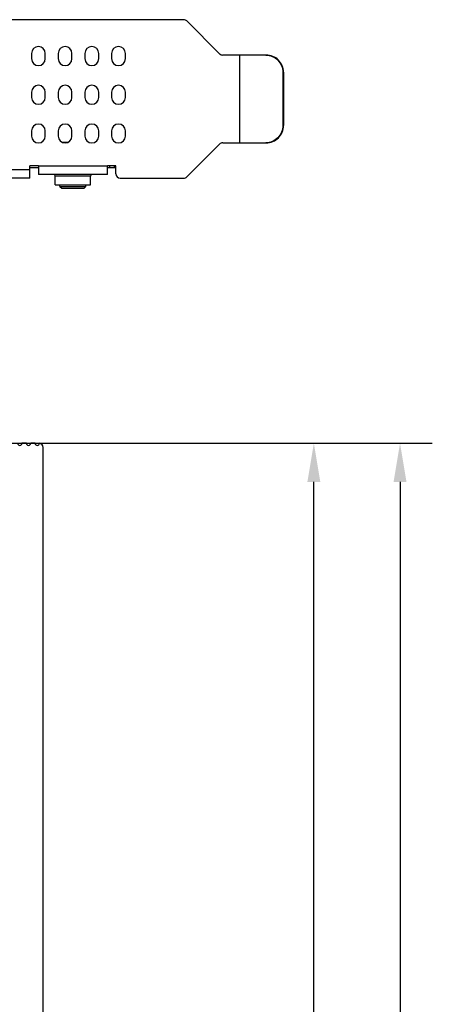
# Model space of a CAD drawing. Header units: millimetres. Extents: x 137 to 398, y 52 to 260.
# Tile 15 of 16: x 254 to 286, y 183 to 260. Entities that reach past the tile are written whole.
import ezdxf

# ---------------------------------------------------------------- set-up
doc = ezdxf.new("R2010")
doc.units = ezdxf.units.MM
doc.header["$LTSCALE"] = 23.1
doc.header["$PDMODE"] = 3
doc.header["$PDSIZE"] = 8
doc.layers.get('0').update_dxf_attribs({"linetype": 'CONTINUOUS'})
doc.layers.get('Defpoints').update_dxf_attribs({"linetype": 'CONTINUOUS'})
doc.layers.add('20_ALL_FEATURES', color=7, linetype='CONTINUOUS')
doc.layers.add('51__DRAFT_DIMS', color=7, linetype='CONTINUOUS')
doc.styles.get("Standard").update_dxf_attribs({"font": 'simfang.ttf'})
doc.dimstyles.new('DIMSTYLE_2', dxfattribs={"dimtxt": 3, "dimasz": 3, "dimexe": 2.5, "dimexo": 0.5, "dimgap": 0.75, "dimtad": 1, "dimdec": 1, "dimlfac": 1.5, "dimdsep": 46, "dimtxsty": 'STANDARD', "dimblk": '_FILLED', "dimblk1": '_FILLED', "dimblk2": '_FILLED', "dimcen": 0.09, "dimclrt": 3, "dimazin": 2, "dimtp": 0.5, "dimtm": 0.5, "dimtfac": 1, "dimtdec": 1, "dimtofl": 0, "dimtmove": 0, "dimatfit": 3, "dimldrblk": '_FILLED', "dimfxl": 1, "dimtolj": 1, "dimarcsym": 0})

# ---------------------------------------------------------------- blocks, each defined once
blk = doc.blocks.new('_FILLED')
at = {"color": 0, "linetype": 'ByBlock'}
blk.add_solid([(0, 0), (-1, 0.167), (-1, -0.167)], dxfattribs=at)
blk = doc.blocks.new('*D18')
at = {"layer": '51__DRAFT_DIMS', "color": 0, "lineweight": -2}
for p, q in [((251.38, 226.721), (285.536, 226.721)), ((283.036, 223.721), (283.036, 109.067)), ((193.985, 106.067), (285.536, 106.067))]:
    blk.add_line(p, q, dxfattribs=at)
at = {"layer": 'Defpoints', "color": 0}
for p in [(250.88, 226.721), (193.485, 106.067), (283.036, 106.067)]:
    blk.add_point(p, dxfattribs=at)
at = {"layer": '51__DRAFT_DIMS', "color": 0, "linetype": 'ByBlock', "lineweight": -2, "xscale": 3, "yscale": 3, "zscale": 3}
for p, rotation in [((283.036, 226.721), 89.99999421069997), ((283.036, 106.067), 269.9999942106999)]:
    blk.add_blockref('_FILLED', p, dxfattribs=dict(at, rotation=rotation))
at = {"layer": '51__DRAFT_DIMS', "color": 3, "insert": (278.286, 166.388), "char_height": 3, "attachment_point": 2, "rotation": 89.99999, "line_spacing_factor": 0.9}
blk.add_mtext('\\A1;\\A1;{\\fFZLanTingHei-R-GBK|b0|i0|c134|p2;\\H1.333333x;\\C0;181}', dxfattribs=at)
blk = doc.blocks.new('*D19')
at = {"layer": '51__DRAFT_DIMS', "color": 0, "lineweight": -2}
for p, q in [((251.38, 226.721), (278.86, 226.721)), ((276.36, 116.687), (276.36, 223.721)), ((266.274, 113.687), (278.86, 113.687))]:
    blk.add_line(p, q, dxfattribs=at)
at = {"layer": 'Defpoints', "color": 0}
for p in [(250.88, 226.721), (276.36, 226.721), (265.774, 113.687)]:
    blk.add_point(p, dxfattribs=at)
at = {"layer": '51__DRAFT_DIMS', "color": 0, "linetype": 'ByBlock', "lineweight": -2, "xscale": 3, "yscale": 3, "zscale": 3}
for p, rotation in [((276.36, 226.721), 89.99999421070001), ((276.36, 113.687), 269.9999942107)]:
    blk.add_blockref('_FILLED', p, dxfattribs=dict(at, rotation=rotation))
at = {"layer": '51__DRAFT_DIMS', "color": 3, "insert": (271.61, 170.31), "char_height": 3, "attachment_point": 2, "rotation": 89.99999, "line_spacing_factor": 0.9}
blk.add_mtext('\\A1;\\A1;{\\fFZLanTingHei-R-GBK|b0|i0|c134|p2;\\H1.333333x;\\C0;169.6}', dxfattribs=at)

msp = doc.modelspace()

# ---------------------------------------------------------------- linework, layer by layer
at = {"layer": '20_ALL_FEATURES', "color": 0}
for p, q in [((266.2815, 259.5606), (197.9235, 259.5606)), ((266.5174, 259.4629), (269.0634, 256.9169)), ((254.4904, 256.9393), (254.4904, 256.5391)), ((255.5576, 256.5391), (255.5576, 256.9393)), ((256.5581, 256.9393), (256.5581, 256.5391)), ((257.6253, 256.5391), (257.6253, 256.9393)), ((258.6258, 256.9393), (258.6258, 256.5391)), ((259.693, 256.5391), (259.693, 256.9393)), ((260.6935, 256.9393), (260.6935, 256.5391)), ((261.7607, 256.5391), (261.7607, 256.9393)), ((272.6314, 256.8192), (269.2992, 256.8192)), ((270.6052, 256.8192), (270.6052, 250.0158)), ((274.0069, 255.4852), (273.9604, 255.4852)), ((273.9604, 255.4852), (273.9604, 251.3498)), ((274.0069, 255.4852), (274.0069, 251.3498)), ((254.4904, 253.9378), (254.4904, 253.5376)), ((255.5576, 253.5376), (255.5576, 253.9378)), ((256.5581, 253.9378), (256.5581, 253.5376)), ((257.6253, 253.5376), (257.6253, 253.9378)), ((258.6258, 253.9378), (258.6258, 253.5376)), ((259.693, 253.5376), (259.693, 253.9378)), ((260.6935, 253.9378), (260.6935, 253.5376)), ((261.7607, 253.5376), (261.7607, 253.9378)), ((273.9604, 251.3498), (274.0069, 251.3498)), ((254.4904, 250.9363), (254.4904, 250.5361)), ((255.5576, 250.5361), (255.5576, 250.9363)), ((256.5581, 250.9363), (256.5581, 250.5361)), ((257.6253, 250.5361), (257.6253, 250.9363)), ((258.6258, 250.9363), (258.6258, 250.5361)), ((259.693, 250.5361), (259.693, 250.9363)), ((260.6935, 250.9363), (260.6935, 250.5361)), ((261.7607, 250.5361), (261.7607, 250.9363)), ((257.2743, 250.0358), (256.9093, 250.0358)), ((269.0634, 249.9181), (266.5174, 247.3721)), ((269.2992, 250.0158), (272.6314, 250.0158)), ((255.0273, 248.2349), (254.3603, 248.2349)), ((254.3603, 247.2744), (254.3603, 248.2349)), ((255.0273, 248.2349), (260.3633, 248.2349)), ((255.0273, 248.2349), (255.0273, 247.5679)), ((261.0303, 248.2349), (260.3633, 248.2349)), ((260.3633, 247.5679), (260.3633, 248.2349)), ((260.5633, 248.1015), (260.5633, 248.2349)), ((260.8968, 248.2349), (260.8968, 248.1015)), ((261.0303, 247.6079), (261.0303, 248.2349)), ((229.2209, 247.9414), (254.3603, 247.9414)), ((254.3603, 248.1015), (255.0273, 248.1015)), ((260.3633, 247.5679), (255.0273, 247.5679)), ((259.0627, 247.4345), (256.328, 247.4345)), ((256.328, 246.7675), (256.328, 247.4345)), ((259.0627, 246.7675), (259.0627, 247.4345)), ((260.3633, 248.1015), (261.0303, 248.1015)), ((254.3603, 247.2744), (229.2209, 247.2744)), ((256.328, 246.7675), (259.0627, 246.7675)), ((256.6948, 246.6341), (256.6948, 246.7675)), ((256.6948, 246.6341), (258.6958, 246.6341)), ((256.6948, 246.6341), (256.8282, 246.5007)), ((258.6958, 246.6341), (258.5624, 246.5007)), ((258.6958, 246.6341), (258.6958, 246.7675)), ((261.3638, 247.2744), (266.2815, 247.2744)), ((256.8282, 246.5007), (258.5624, 246.5007)), ((254.0904, 226.721), (253.7516, 226.721)), ((254.7682, 226.721), (254.4293, 226.721)), ((255.3939, 179.464), (255.3939, 226.3874))]:
    msp.add_line(p, q, dxfattribs=at)
for centre, radius, start, end in [((266.2815, 259.2271), 0.3335, 45, 90), ((255.024, 256.9393), 0.5336, 0, 180), ((257.0917, 256.9393), 0.5336, 0, 180), ((259.1594, 256.9393), 0.5336, 0, 180), ((261.2271, 256.9393), 0.5336, 0, 180), ((255.024, 256.5391), 0.5336, 180, 0), ((257.0917, 256.5391), 0.5336, 180, 0), ((259.1594, 256.5391), 0.5336, 180, 0), ((261.2271, 256.5391), 0.5336, 180, 0), ((269.2992, 257.1527), 0.3335, 225, 270), ((255.024, 253.9378), 0.5336, 0, 180), ((257.0917, 253.9378), 0.5336, 0, 180), ((259.1594, 253.9378), 0.5336, 0, 180), ((261.2271, 253.9378), 0.5336, 0, 180), ((255.024, 253.5376), 0.5336, 180, 0), ((257.0917, 253.5376), 0.5336, 180, 0), ((259.1594, 253.5376), 0.5336, 180, 0), ((261.2271, 253.5376), 0.5336, 180, 0), ((255.024, 250.9363), 0.5336, 0, 180), ((257.0917, 250.9363), 0.5336, 0, 180), ((259.1594, 250.9363), 0.5336, 0, 180), ((261.2271, 250.9363), 0.5336, 0, 180), ((255.024, 250.5361), 0.5336, 180, 0), ((257.0917, 250.5361), 0.5336, 180, 0), ((259.1594, 250.5361), 0.5336, 180, 0), ((261.2271, 250.5361), 0.5336, 180, 0), ((269.2992, 249.6823), 0.3335, 90, 135), ((256.1946, 247.4345), 0.1334, 0, 90), ((259.1961, 247.4345), 0.1334, 90, 180), ((261.3638, 247.6079), 0.3335, 180, 270), ((266.2815, 247.6079), 0.3335, 270, 315), ((253.5822, 226.721), 0.1694, 179.999994, 359.999994), ((254.2598, 226.721), 0.1694, 179.999994, 359.999994), ((254.9375, 226.721), 0.1694, 179.999994, 358.934183), ((255.0604, 226.3875), 0.3335, 359.983941, 82.132)]:
    msp.add_arc(centre, radius, start, end, dxfattribs=at)
for points, knots in [([(272.6314, 256.8192), (272.8043, 256.8192), (273.154, 256.7497), (273.5957, 256.4526), (273.8913, 256.0092), (273.9604, 255.6587), (273.9604, 255.4852)], [0, 0, 0, 0, 0.2495806, 0.4993773, 0.7495386, 1, 1, 1, 1]), ([(274.0069, 255.4852), (274.0069, 255.6587), (273.9378, 256.0092), (273.6422, 256.4526), (273.2005, 256.7497), (272.8508, 256.8192), (272.6779, 256.8192)], [0, 0, 0, 0, 0.2504613, 0.5006226, 0.7504193, 1, 1, 1, 1]), ([(273.9604, 251.3498), (273.9604, 251.1763), (273.8913, 250.8258), (273.5957, 250.3824), (273.154, 250.0853), (272.8043, 250.0158), (272.6314, 250.0158)], [0, 0, 0, 0, 0.2504613, 0.5006226, 0.7504193, 1, 1, 1, 1]), ([(272.6779, 250.0158), (272.8508, 250.0158), (273.2005, 250.0853), (273.6422, 250.3824), (273.9378, 250.8258), (274.0069, 251.1763), (274.0069, 251.3498)], [0, 0, 0, 0, 0.2495806, 0.4993773, 0.7495386, 1, 1, 1, 1])]:
    msp.add_open_spline(points, degree=3, knots=knots, dxfattribs=at)

# ---------------------------------------------------------------- dimensions: what is measured, and where the dimension line sits
at = {"layer": '51__DRAFT_DIMS', "color": 0}
for base, p1, p2, angle, picture, middle in [((283.0355, 106.0674), (250.8797, 226.721), (193.4854, 106.0675), 269.999994, '*D18', (283.0355, 166.3884)), ((276.3599, 226.721), (265.774, 113.6874), (250.8797, 226.721), 89.999994, '*D19', (276.3599, 170.3097))]:
    dim = msp.add_linear_dim(base=base, p1=p1, p2=p2, angle=angle, text='\\A1;{\\fFZLanTingHei-R-GBK|b0|i0|c134|p2;\\H1.333333x;\\C0;<>}', dimstyle='DIMSTYLE_2', override={"dimtxsty": 'STANDARD'}, dxfattribs=at)
    dim.commit()
    dim.dimension.update_dxf_attribs({"geometry": picture, "text_midpoint": middle, "dimtype": 160})

doc.saveas('drawing.dxf')
